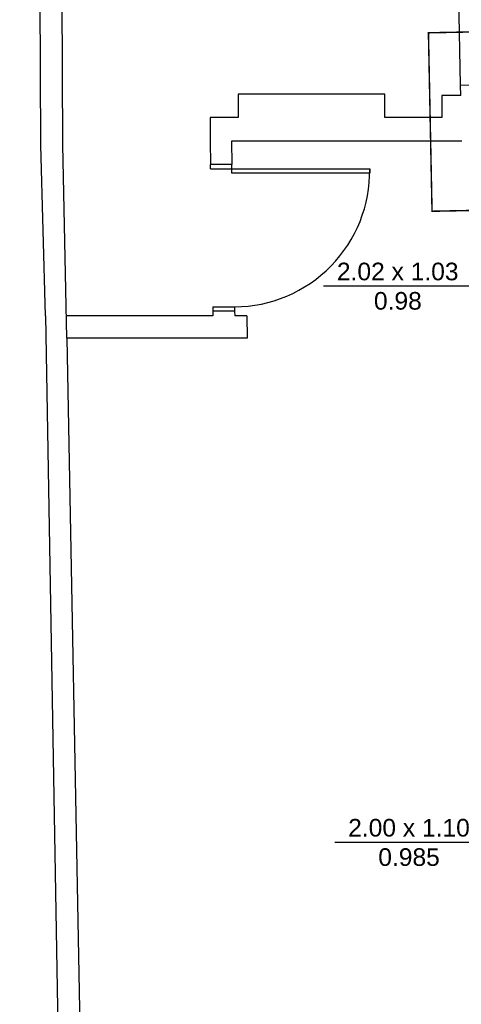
# Model space of a CAD drawing. Header units: inches. Extents: x 340 to 434, y 139 to 254.
# Tile 5 of 256: x 366 to 369, y 144 to 151. Entities that reach past the tile are written whole.
import ezdxf

# ---------------------------------------------------------------- set-up
doc = ezdxf.new("R2010")
doc.units = ezdxf.units.IN
doc.header["$MEASUREMENT"] = 0
doc.linetypes.add('DASHDOT', pattern=[1, 0.5, -0.25, 0, -0.25])
doc.layers.add('TJ-DETBANCADAS', color=4, linetype='DASHDOT', lineweight=13)
for name, color, linetype in [('TJ-ESQUADRIA1', 1, 'Continuous'), ('TJ-ESQUADRIA2', 2, 'Continuous'), ('TJ-PAREDE', 5, 'Continuous'), ('TJ-PAREDEMURO', 3, 'Continuous'), ('TJ-PISO', 1, 'Continuous'), ('TJ-TEXTOESQUADRIA', 200, 'Continuous')]:
    doc.layers.add(name, color=color, linetype=linetype)
doc.styles.get("Standard").update_dxf_attribs({"font": 'arial.ttf'})

msp = doc.modelspace()

# ---------------------------------------------------------------- linework, layer by layer
at = {"layer": 'TJ-DETBANCADAS', "ltscale": 4, "const_width": 0.01}
msp.add_lwpolyline([(372.0961, 150.854), (368.7702, 150.7866), (368.7948, 149.5704), (372.1207, 149.6378)], close=True, dxfattribs=at)
at = {"layer": 'TJ-ESQUADRIA1'}
msp.add_arc((367.4432, 149.8454), 0.9266, 270.31603, 0.84887, dxfattribs=at)
at = {"layer": 'TJ-ESQUADRIA2'}
for p, q in [((367.2841, 149.8589), (367.2841, 149.8889)), ((367.2841, 149.8589), (367.4297, 149.8597)), ((367.4297, 149.8597), (367.4298, 149.8889)), ((367.299, 148.9189), (367.4483, 148.9188)), ((367.299, 148.9189), (367.299, 148.8889)), ((367.4483, 148.9188), (367.4483, 148.8888))]:
    msp.add_line(p, q, dxfattribs=at)
msp.add_lwpolyline([(367.4297, 149.8597), (368.3697, 149.8591), (368.3697, 149.8291), (367.4297, 149.8297)], close=True, dxfattribs=at)
at = {"layer": 'TJ-PAREDE'}
for p, q in [((368.9895, 150.4288), (369.8991, 150.4576)), ((368.991, 150.3589), (368.9895, 150.4305)), ((368.4718, 150.3689), (367.4718, 150.3689)), ((367.4718, 150.3689), (367.4718, 150.2089)), ((368.4718, 150.2089), (368.4718, 150.3689)), ((368.9918, 150.3589), (368.8618, 150.3589)), ((368.8618, 150.3589), (368.8618, 150.2089)), ((367.4718, 150.2089), (367.2818, 150.2089)), ((367.2818, 150.2089), (367.2818, 150.0489)), ((368.8618, 150.2089), (368.4718, 150.2089)), ((367.2818, 150.0489), (367.2841, 149.8889)), ((368.9978, 150.0489), (367.4268, 150.0489)), ((367.4268, 150.0489), (367.4298, 149.8889)), ((367.4298, 149.8889), (367.2841, 149.8889)), ((367.2995, 148.8566), (366.3018, 148.8566)), ((367.4483, 148.8889), (367.299, 148.8889)), ((367.299, 148.8889), (367.2995, 148.8566)), ((367.4483, 148.8889), (367.4489, 148.8566)), ((367.5323, 148.8566), (367.4489, 148.8566)), ((367.5323, 148.8566), (367.5351, 148.7066)), ((367.5351, 148.7066), (366.3049, 148.7066))]:
    msp.add_line(p, q, dxfattribs=at)
at = {"layer": 'TJ-PAREDEMURO'}
for p, q in [((366.1278, 150.0197), (365.9828, 173.5291)), ((366.2778, 150.0206), (366.1607, 169.0109)), ((366.158, 148.8566), (366.1278, 150.02)), ((366.3049, 148.7066), (366.2778, 150.0239)), ((366.158, 148.8566), (366.2822, 141.7365)), ((366.3049, 148.7066), (366.4303, 141.9442))]:
    msp.add_line(p, q, dxfattribs=at)
at = {"layer": 'TJ-PISO'}
msp.add_line((368.9895, 150.4288), (368.9318, 153.2784), dxfattribs=at)
at = {"layer": 'TJ-TEXTOESQUADRIA', "color": 1}
for p, q in [((368.0542, 149.0612), (369.2384, 149.0612)), ((368.131, 145.2704), (369.3152, 145.2704))]:
    msp.add_line(p, q, dxfattribs=at)

# ---------------------------------------------------------------- texts
at = {"layer": 'TJ-TEXTOESQUADRIA', "color": 1, "char_height": 0.12, "attachment_point": 1}
for s, insert in [('{\\W3.099802; }2.02 x 1.03\\P{\\W8.521595; }0.98', (368.0017, 149.22)), ('{\\W3.104196; }2.00 x 1.10\\P{\\W7.513686; }0.985', (368.0784, 145.4292))]:
    msp.add_mtext_dynamic_manual_height_columns(s, width=1.10575, gutter_width=12.5, heights=[0], dxfattribs=dict(at, insert=insert))

doc.saveas('drawing.dxf')
